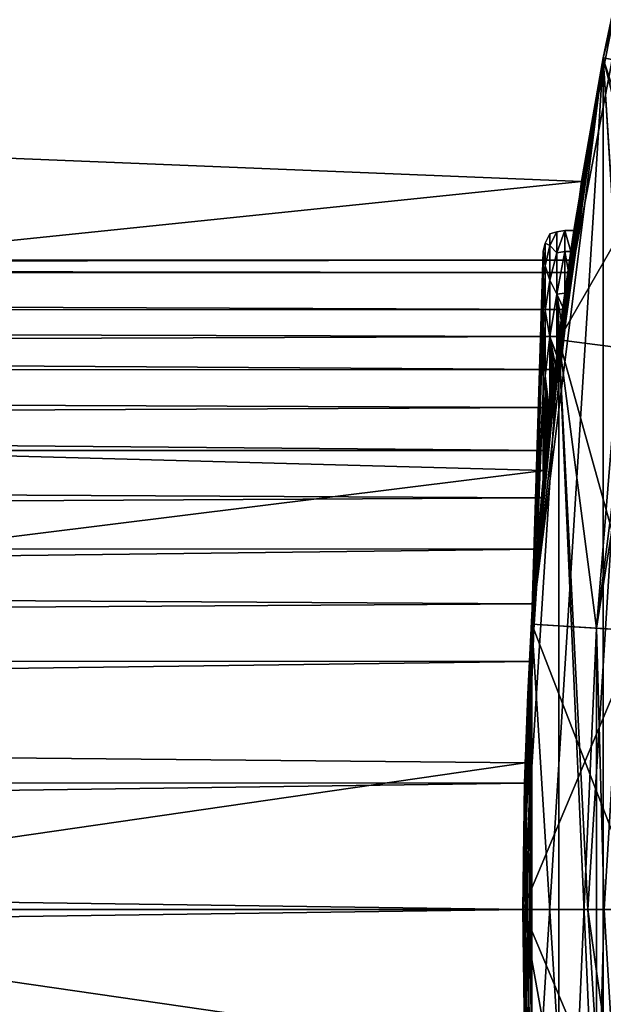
# Model space of a CAD drawing. Header units: metres. Extents: x -63.9 to 30, y -21 to 69.
# Tile 40 of 110: x -23.3 to -20.6, y -0.4 to 4.1. Entities that reach past the tile are written whole.
import ezdxf

# ---------------------------------------------------------------- set-up
doc = ezdxf.new("R2010")
doc.units = ezdxf.units.M
doc.layers.add('solid_SHOWER_ONO150MM_EU_AS_SW0001', color=7, linetype='CONTINUOUS')

msp = doc.modelspace()

# ---------------------------------------------------------------- linework, layer by layer
at = {"layer": 'solid_SHOWER_ONO150MM_EU_AS_SW0001'}
for points in [[(-20.628033, 3.935008, -226.350006), (-20.628008, 3.935134, -197.350006), (-19.972187, 6.489357, -226.350006)], [(-20.628033, 3.935008, -226.350006), (-19.972187, 6.489357, -226.350006), (-19.645742, 3.747633, -227.350006)], [(-20.150276, 5.913234, -69.494476), (-19.972269, 6.489104, -81.800003), (-20.62801, 3.935126, -81.800003)], [(-20.459547, 1.287212, -81.800003), (-20.62801, 3.935126, -81.800003), (-19.972269, 6.489104, -81.800003)], [(-19.97212, 6.489561, -197.350006), (-20.628008, 3.935134, -197.350006), (-19.972118, -6.48957, -197.350006)], [(-19.972187, 6.489357, -226.350006), (-20.628008, 3.935134, -197.350006), (-19.97212, 6.489561, -197.350006)], [(-20.47459, 4.668097, -70.237488), (-20.150276, 5.913234, -69.494476), (-20.62801, 3.935126, -81.800003)], [(-20.834385, 2.632207, -161.300003), (-20.13689, 3.841304, -161.300003), (-20.340189, 5.222701, -161.300003)], [(-20.834385, 2.632207, -161.300003), (-20.340189, 5.222701, -161.300003), (-20.834379, 2.632226, -195)], [(-20.834379, 2.632226, -195), (-20.340191, 5.222703, -195), (-20.536751, 2.594604, -195.300003)], [(-20.340189, 5.222701, -161.300003), (-20.340191, 5.222703, -195), (-20.834379, 2.632226, -195)], [(-20.659143, 1.299896, -82.599998), (-20.340216, 5.222604, -82.599998), (-20.834375, 2.632273, -82.599998)], [(-20.83437, 2.632316, -160.5), (-20.834375, 2.632273, -82.599998), (-20.340216, 5.222604, -82.599998)], [(-20.340204, 5.222644, -160.5), (-20.83437, 2.632316, -160.5), (-20.340216, 5.222604, -82.599998)], [(-20.659143, 1.299897, -160.5), (-20.83437, 2.632316, -160.5), (-20.340204, 5.222644, -160.5)], [(-20.659143, 1.299897, -160.5), (-20.340204, 5.222644, -160.5), (-20.333317, 3.878945, -160.5)], [(-20.659143, 1.299896, -82.599998), (-20.333317, 3.878945, -82.599998), (-20.340216, 5.222604, -82.599998)], [(-31, 3.781369, -51.365494), (-20.474602, 4.668046, -51.762486), (-31, 5.175084, -52.036686)], [(-31, 5.175076, -69.963318), (-20.47459, 4.668097, -70.237488), (-31, 3.781361, -70.634506)], [(-31, 3.781361, -70.634506), (-20.47459, 4.668097, -70.237488), (-20.728737, 3.364446, -70.787895)], [(-31, 3.781369, -51.365494), (-20.728743, 3.364402, -51.21209), (-20.474602, 4.668046, -51.762486)], [(-20.474602, 4.668046, -51.762486), (-20.728743, 3.364402, -51.21209), (-20.627989, 3.935237, 35.799999)], [(-20.728737, 3.364446, -70.787895), (-20.47459, 4.668097, -70.237488), (-20.62801, 3.935126, -81.800003)], [(-20.958561, 1.318601, -226.350006), (-20.628033, 3.935008, -226.350006), (-19.960535, 1.255794, -227.350006)], [(-20.816124, 2.772912, -222.49498), (-20.628033, 3.935008, -226.350006), (-20.958561, 1.318601, -226.350006)], [(-20.62801, 3.935126, -81.800003), (-20.958546, -1.318894, -81.800003), (-20.958559, 1.318689, -81.800003)], [(-20.728737, 3.364446, -70.787895), (-20.62801, 3.935126, -81.800003), (-20.958559, 1.318689, -81.800003)], [(-20.628008, 3.935134, -197.350006), (-20.958557, 1.318684, -197.350006), (-20.628008, -3.935138, -197.350006)], [(-20.905876, 1.986046, -202.02713), (-20.958557, 1.318684, -197.350006), (-20.628008, 3.935134, -197.350006)], [(-20.901743, 2.029079, -50.850849), (-20.958548, 1.318816, 35.799999), (-20.627989, 3.935237, 35.799999)], [(-19.760904, 1.243634, 37), (-20.627989, 3.935237, 35.799999), (-20.958548, 1.318816, 35.799999)], [(-20.62801, 3.935126, -81.800003), (-20.627983, -3.935256, -81.800003), (-20.958546, -1.318894, -81.800003)], [(-20.905689, 1.98801, -202.025513), (-20.905876, 1.986046, -202.02713), (-20.628008, 3.935134, -197.350006)], [(-20.905451, 1.990507, -202.02449), (-20.905689, 1.98801, -202.025513), (-20.628008, 3.935134, -197.350006)], [(-20.905157, 1.993586, -202.024002), (-20.905451, 1.990507, -202.02449), (-20.628008, 3.935134, -197.350006)], [(-20.904827, 1.997042, -202.024017), (-20.905157, 1.993586, -202.024002), (-20.628008, 3.935134, -197.350006)], [(-20.904484, 2.000632, -202.024429), (-20.904827, 1.997042, -202.024017), (-20.628008, 3.935134, -197.350006)], [(-20.904119, 2.00445, -202.025177), (-20.904484, 2.000632, -202.024429), (-20.628008, 3.935134, -197.350006)], [(-20.903717, 2.008632, -202.02626), (-20.904119, 2.00445, -202.025177), (-20.628008, 3.935134, -197.350006)], [(-20.903267, 2.013304, -202.02774), (-20.903717, 2.008632, -202.02626), (-20.628008, 3.935134, -197.350006)], [(-20.90276, 2.018566, -202.029648), (-20.903267, 2.013304, -202.02774), (-20.628008, 3.935134, -197.350006)], [(-20.902189, 2.024472, -202.032043), (-20.90276, 2.018566, -202.029648), (-20.628008, 3.935134, -197.350006)], [(-20.901554, 2.031025, -202.034943), (-20.902189, 2.024472, -202.032043), (-20.628008, 3.935134, -197.350006)], [(-20.728743, 3.364402, -51.21209), (-20.901743, 2.029079, -50.850849), (-20.627989, 3.935237, 35.799999)], [(-20.900867, 2.038081, -202.03833), (-20.901554, 2.031025, -202.034943), (-20.628008, 3.935134, -197.350006)], [(-20.900154, 2.04538, -202.042038), (-20.900867, 2.038081, -202.03833), (-20.628008, 3.935134, -197.350006)], [(-20.899437, 2.052684, -202.045944), (-20.900154, 2.04538, -202.042038), (-20.628008, 3.935134, -197.350006)], [(-20.898729, 2.059886, -202.049973), (-20.899437, 2.052684, -202.045944), (-20.628008, 3.935134, -197.350006)], [(-20.89801, 2.067164, -202.054199), (-20.898729, 2.059886, -202.049973), (-20.628008, 3.935134, -197.350006)], [(-20.897259, 2.074754, -202.058731), (-20.89801, 2.067164, -202.054199), (-20.628008, 3.935134, -197.350006)], [(-20.896622, 2.081146, -202.062668), (-20.897259, 2.074754, -202.058731), (-20.628008, 3.935134, -197.350006)], [(-20.89645, 2.082884, -202.063751), (-20.896622, 2.081146, -202.062668), (-20.628008, 3.935134, -197.350006)], [(-20.895561, 2.091771, -202.069397), (-20.89645, 2.082884, -202.063751), (-20.628008, 3.935134, -197.350006)], [(-20.894573, 2.101623, -202.075851), (-20.895561, 2.091771, -202.069397), (-20.628008, 3.935134, -197.350006)], [(-20.893461, 2.11264, -202.083267), (-20.894573, 2.101623, -202.075851), (-20.628008, 3.935134, -197.350006)], [(-20.892206, 2.125018, -202.091858), (-20.893461, 2.11264, -202.083267), (-20.628008, 3.935134, -197.350006)], [(-20.890785, 2.138942, -202.101822), (-20.892206, 2.125018, -202.091858), (-20.628008, 3.935134, -197.350006)], [(-20.889177, 2.154587, -202.113358), (-20.890785, 2.138942, -202.101822), (-20.628008, 3.935134, -197.350006)], [(-20.887363, 2.172104, -202.126709), (-20.889177, 2.154587, -202.113358), (-20.628008, 3.935134, -197.350006)], [(-20.885324, 2.191631, -202.142075), (-20.887363, 2.172104, -202.126709), (-20.628008, 3.935134, -197.350006)], [(-20.883047, 2.213215, -202.159653), (-20.885324, 2.191631, -202.142075), (-20.628008, 3.935134, -197.350006)], [(-20.880562, 2.236542, -202.179337), (-20.883047, 2.213215, -202.159653), (-20.628008, 3.935134, -197.350006)], [(-20.877916, 2.261103, -202.200806), (-20.880562, 2.236542, -202.179337), (-20.628008, 3.935134, -197.350006)], [(-20.875158, 2.286429, -202.223755), (-20.877916, 2.261103, -202.200806), (-20.628008, 3.935134, -197.350006)], [(-20.874592, 2.291591, -202.228516), (-20.875158, 2.286429, -202.223755), (-20.628008, 3.935134, -197.350006)], [(-20.872314, 2.31224, -202.247955), (-20.874592, 2.291591, -202.228516), (-20.628008, 3.935134, -197.350006)], [(-20.869331, 2.339019, -202.273972), (-20.872314, 2.31224, -202.247955), (-20.628008, 3.935134, -197.350006)], [(-20.86611, 2.367585, -202.30275), (-20.869331, 2.339019, -202.273972), (-20.628008, 3.935134, -197.350006)], [(-20.86256, 2.398658, -202.335297), (-20.86611, 2.367585, -202.30275), (-20.628008, 3.935134, -197.350006)], [(-20.858601, 2.432849, -202.37262), (-20.86256, 2.398658, -202.335297), (-20.628008, 3.935134, -197.350006)], [(-20.854153, 2.47069, -202.415909), (-20.858601, 2.432849, -202.37262), (-20.628008, 3.935134, -197.350006)], [(-20.849148, 2.512577, -202.466354), (-20.854153, 2.47069, -202.415909), (-20.628008, 3.935134, -197.350006)], [(-20.843534, 2.558731, -202.525284), (-20.849148, 2.512577, -202.466354), (-20.628008, 3.935134, -197.350006)], [(-20.842928, 2.563653, -202.531799), (-20.843534, 2.558731, -202.525284), (-20.628008, 3.935134, -197.350006)], [(-20.83728, 2.609165, -202.594086), (-20.842928, 2.563653, -202.531799), (-20.628008, 3.935134, -197.350006)], [(-20.830376, 2.663724, -202.67424), (-20.83728, 2.609165, -202.594086), (-20.628008, 3.935134, -197.350006)], [(-20.822826, 2.722116, -202.767685), (-20.830376, 2.663724, -202.67424), (-20.628008, 3.935134, -197.350006)], [(-20.814682, 2.783708, -202.87648), (-20.822826, 2.722116, -202.767685), (-20.628008, 3.935134, -197.350006)], [(-20.816124, 2.772912, -222.49498), (-20.792784, 2.942814, -221.932968), (-20.628033, 3.935008, -226.350006)], [(-20.806065, 2.847396, -203.002838), (-20.814682, 2.783708, -202.87648), (-20.628008, 3.935134, -197.350006)], [(-20.790991, 2.955454, -203.260147), (-20.806065, 2.847396, -203.002838), (-20.628008, 3.935134, -197.350006)], [(-20.792784, 2.942814, -221.932968), (-20.784609, 3, -221.350006), (-20.628033, 3.935008, -226.350006)], [(-20.778769, 3.040203, -203.525589), (-20.790991, 2.955454, -203.260147), (-20.628008, 3.935134, -197.350006)], [(-20.764261, 3.137754, -204.627487), (-20.628033, 3.935008, -226.350006), (-20.784609, 3, -221.350006)], [(-20.764261, 3.137754, -204.07251), (-20.778769, 3.040203, -203.525589), (-20.628008, 3.935134, -197.350006)], [(-20.764261, 3.137754, -204.627487), (-20.628008, 3.935134, -197.350006), (-20.628033, 3.935008, -226.350006)], [(-20.764261, 3.137754, -204.627487), (-20.764261, 3.137754, -204.07251), (-20.628008, 3.935134, -197.350006)], [(-20.628033, 3.935008, -226.350006), (-19.645742, 3.747633, -227.350006), (-19.960535, 1.255794, -227.350006)], [(-20.459547, 1.287212, -81.800003), (-20.627983, -3.935256, -81.800003), (-20.62801, 3.935126, -81.800003)], [(-20.628008, 3.935134, -197.350006), (-20.628008, -3.935138, -197.350006), (-19.972118, -6.48957, -197.350006)], [(-20.47324, 2.485901, -82.584839), (-20.333317, 3.878945, -82.599998), (-20.659143, 1.299896, -82.599998)], [(-20.473095, 2.485884, -160.515228), (-20.659143, 1.299897, -160.5), (-20.333317, 3.878945, -160.5)], [(-20.834385, 2.632207, -161.300003), (-20.459549, 1.28719, -161.300003), (-20.13689, 3.841304, -161.300003)], [(-31, 2.303129, -50.909508), (-20.728743, 3.364402, -51.21209), (-31, 3.781369, -51.365494)], [(-31, 3.781361, -70.634506), (-20.728737, 3.364446, -70.787895), (-31, 2.303122, -71.090492)], [(-31, 2.303122, -71.090492), (-20.728737, 3.364446, -70.787895), (-20.901739, 2.029121, -71.149147)], [(-31, 2.303129, -50.909508), (-20.901743, 2.029079, -50.850849), (-20.728743, 3.364402, -51.21209)], [(-20.901739, 2.029121, -71.149147), (-20.728737, 3.364446, -70.787895), (-20.958559, 1.318689, -81.800003)], [(-20.89662, 3.079203, -204.064346), (-20.874592, 3.068554, -203.770325), (-20.874592, 3.122828, -204.349991)], [(-20.89662, 3.079203, -204.635651), (-20.874592, 3.122828, -204.349991), (-20.874592, 3.068556, -204.929672)], [(-20.89662, 3.079203, -204.635651), (-20.89662, 3.079203, -204.064346), (-20.874592, 3.122828, -204.349991)], [(-20.874592, 3.122828, -204.349991), (-20.842907, 3.130775, -204.073441), (-20.842907, 3.130776, -204.626541)], [(-20.874592, 3.068556, -204.929672), (-20.842907, 3.130776, -204.626541), (-20.842907, 3.033819, -205.171082)], [(-20.874592, 3.068556, -204.929672), (-20.874592, 3.122828, -204.349991), (-20.842907, 3.130776, -204.626541)], [(-20.874592, 3.068554, -203.770325), (-20.842907, 3.033816, -203.5289), (-20.842907, 3.130775, -204.073441)], [(-20.874592, 3.122828, -204.349991), (-20.874592, 3.068554, -203.770325), (-20.842907, 3.130775, -204.073441)], [(-20.806065, 3.137705, -204.07196), (-20.842907, 3.130775, -204.073441), (-20.842907, 3.033816, -203.5289)], [(-20.806065, 3.03992, -203.524536), (-20.806065, 3.137705, -204.07196), (-20.842907, 3.033816, -203.5289)], [(-20.806065, 3.137705, -204.628036), (-20.842907, 3.130776, -204.626541), (-20.842907, 3.130775, -204.073441)], [(-20.806065, 3.137705, -204.07196), (-20.806065, 3.137705, -204.628036), (-20.842907, 3.130775, -204.073441)], [(-20.806065, 3.137705, -204.628036), (-20.842907, 3.033819, -205.171082), (-20.842907, 3.130776, -204.626541)], [(-20.806065, 3.137705, -204.628036), (-20.806065, 3.03992, -205.175461), (-20.842907, 3.033819, -205.171082)], [(-20.806065, 3.137705, -204.07196), (-20.778769, 3.040203, -203.525589), (-20.764261, 3.137754, -204.07251)], [(-20.806065, 3.137705, -204.07196), (-20.764261, 3.137754, -204.07251), (-20.764261, 3.137754, -204.627487)], [(-20.806065, 3.137705, -204.628036), (-20.764261, 3.137754, -204.627487), (-20.778769, 3.040204, -205.174423)], [(-20.806065, 3.137705, -204.07196), (-20.764261, 3.137754, -204.627487), (-20.806065, 3.137705, -204.628036)], [(-20.806065, 3.03992, -203.524536), (-20.778769, 3.040203, -203.525589), (-20.806065, 3.137705, -204.07196)], [(-20.806065, 3.137705, -204.628036), (-20.778769, 3.040204, -205.174423), (-20.806065, 3.03992, -205.175461)], [(-20.778769, 3.040204, -205.174423), (-20.764261, 3.137754, -204.627487), (-20.784609, 3, -221.350006)], [(-20.905876, 3.042101, -204.057266), (-20.89662, 2.974108, -203.502777), (-20.89662, 3.079203, -204.064346)], [(-20.905876, 3.042101, -204.057266), (-20.89662, 3.079203, -204.064346), (-20.89662, 3.079203, -204.635651)], [(-20.905876, 3.042101, -204.642746), (-20.89662, 3.079203, -204.635651), (-20.89662, 2.974108, -205.19722)], [(-20.905876, 3.042101, -204.642746), (-20.905876, 3.042101, -204.057266), (-20.89662, 3.079203, -204.635651)], [(-20.89662, 3.079203, -204.064346), (-20.89662, 2.974108, -203.502777), (-20.874592, 3.068554, -203.770325)], [(-20.89662, 2.974108, -205.19722), (-20.89662, 3.079203, -204.635651), (-20.874592, 3.068556, -204.929672)], [(-20.89662, 2.974108, -205.19722), (-20.874592, 3.068556, -204.929672), (-20.874592, 2.907624, -205.489197)], [(-20.89662, 2.974108, -203.502777), (-20.874592, 2.907621, -203.210785), (-20.874592, 3.068554, -203.770325)], [(-20.874592, 2.907624, -205.489197), (-20.874592, 3.068556, -204.929672), (-20.842907, 3.033819, -205.171082)], [(-20.874592, 3.068554, -203.770325), (-20.874592, 2.907621, -203.210785), (-20.842907, 3.033816, -203.5289)], [(-20.905876, 3.042101, -204.057266), (-21, 0, -204.350006), (-20.905876, 2.930454, -203.482529)], [(-20.905876, 3.042101, -204.642746), (-21, 0, -204.350006), (-20.905876, 3.042101, -204.057266)], [(-20.905876, 2.930454, -205.217484), (-21, 0, -204.350006), (-20.905876, 3.042101, -204.642746)], [(-20.905876, 3.042101, -204.057266), (-20.905876, 2.930454, -203.482529), (-20.89662, 2.974108, -203.502777)], [(-20.905876, 2.930454, -205.217484), (-20.905876, 3.042101, -204.642746), (-20.89662, 2.974108, -205.19722)], [(-20.874592, 2.907624, -205.489197), (-20.842907, 3.033819, -205.171082), (-20.842907, 2.842907, -205.690186)], [(-20.874592, 2.907621, -203.210785), (-20.842907, 2.842901, -203.009796), (-20.842907, 3.033816, -203.5289)], [(-20.806065, 3.03992, -203.524536), (-20.842907, 2.842901, -203.009796), (-20.806065, 2.847396, -203.002838)], [(-20.806065, 3.03992, -205.175461), (-20.806065, 2.847396, -205.697159), (-20.842907, 2.842907, -205.690186)], [(-20.806065, 3.03992, -203.524536), (-20.842907, 3.033816, -203.5289), (-20.842907, 2.842901, -203.009796)], [(-20.806065, 3.03992, -205.175461), (-20.842907, 2.842907, -205.690186), (-20.842907, 3.033819, -205.171082)], [(-20.806065, 3.03992, -205.175461), (-20.778769, 3.040204, -205.174423), (-20.790991, 2.955454, -205.439865)], [(-20.806065, 3.03992, -203.524536), (-20.790991, 2.955454, -203.260147), (-20.778769, 3.040203, -203.525589)], [(-20.806065, 3.03992, -203.524536), (-20.806065, 2.847396, -203.002838), (-20.790991, 2.955454, -203.260147)], [(-20.806065, 3.03992, -205.175461), (-20.790991, 2.955454, -205.439865), (-20.806065, 2.847396, -205.697159)], [(-20.790991, 2.955454, -205.439865), (-20.778769, 3.040204, -205.174423), (-20.784609, 3, -221.350006)], [(-63.150002, 3, -221.350006), (-20.784609, 3, -221.350006), (-20.792784, 2.942814, -221.932968)], [(-63.150002, 2.942356, -220.764725), (-20.792784, 2.942814, -220.767029), (-20.784609, 3, -221.350006)], [(-63.150002, 2.942356, -220.764725), (-20.784609, 3, -221.350006), (-63.150002, 3, -221.350006)], [(-63.150002, 2.942356, -221.935272), (-63.150002, 3, -221.350006), (-20.792784, 2.942814, -221.932968)], [(-20.905876, 2.930454, -203.482529), (-20.89662, 2.767504, -202.970139), (-20.89662, 2.974108, -203.502777)], [(-20.905876, 2.930454, -205.217484), (-20.89662, 2.974108, -205.19722), (-20.89662, 2.767504, -205.729858)], [(-20.89662, 2.974108, -203.502777), (-20.89662, 2.767504, -202.970139), (-20.874592, 2.907621, -203.210785)], [(-20.89662, 2.767504, -205.729858), (-20.89662, 2.974108, -205.19722), (-20.874592, 2.907624, -205.489197)], [(-20.790991, 2.955454, -205.439865), (-20.784609, 3, -221.350006), (-20.792784, 2.942814, -220.767029)], [(-63.150002, 2.942356, -221.935272), (-20.792784, 2.942814, -221.932968), (-20.816124, 2.772912, -222.49498)], [(-63.150002, 2.942356, -220.764725), (-20.816124, 2.772911, -220.205032), (-20.792784, 2.942814, -220.767029)], [(-63.150002, 2.942356, -221.935272), (-20.816124, 2.772912, -222.49498), (-63.150002, 2.771639, -222.498047)], [(-63.150002, 2.771639, -220.20195), (-20.816124, 2.772911, -220.205032), (-63.150002, 2.942356, -220.764725)], [(-20.905876, 2.930454, -203.482529), (-21, 0, -204.350006), (-20.905876, 2.711257, -202.939621)], [(-20.905876, 2.711257, -205.760376), (-21, 0, -204.350006), (-20.905876, 2.930454, -205.217484)], [(-20.905876, 2.930454, -203.482529), (-20.905876, 2.711257, -202.939621), (-20.89662, 2.767504, -202.970139)], [(-20.905876, 2.711257, -205.760376), (-20.905876, 2.930454, -205.217484), (-20.89662, 2.767504, -205.729858)], [(-20.806065, 2.847396, -205.697159), (-20.792784, 2.942814, -220.767029), (-20.816124, 2.772911, -220.205032)], [(-20.806065, 2.847396, -205.697159), (-20.790991, 2.955454, -205.439865), (-20.792784, 2.942814, -220.767029)], [(-20.89662, 2.767504, -205.729858), (-20.874592, 2.907624, -205.489197), (-20.874592, 2.645627, -206.009125)], [(-20.89662, 2.767504, -202.970139), (-20.874592, 2.645623, -202.690857), (-20.874592, 2.907621, -203.210785)], [(-20.874592, 2.645627, -206.009125), (-20.874592, 2.907624, -205.489197), (-20.842907, 2.842907, -205.690186)], [(-20.874592, 2.907621, -203.210785), (-20.874592, 2.645623, -202.690857), (-20.842907, 2.842901, -203.009796)], [(-20.874592, 2.645627, -206.009125), (-20.842907, 2.842907, -205.690186), (-20.84293, 2.56364, -206.168213)], [(-20.874592, 2.645623, -202.690857), (-20.842928, 2.563653, -202.531799), (-20.842907, 2.842901, -203.009796)], [(-20.842907, 2.842907, -205.690186), (-20.837326, 2.608806, -206.10643), (-20.84293, 2.56364, -206.168213)], [(-20.806065, 2.847396, -203.002838), (-20.842928, 2.563653, -202.531799), (-20.814682, 2.783708, -202.87648)], [(-20.842907, 2.842901, -203.009796), (-20.842928, 2.563653, -202.531799), (-20.806065, 2.847396, -203.002838)], [(-20.842907, 2.842907, -205.690186), (-20.806065, 2.847396, -205.697159), (-20.814697, 2.783587, -205.823746)], [(-20.842907, 2.842907, -205.690186), (-20.814697, 2.783587, -205.823746), (-20.822855, 2.721893, -205.932693)], [(-20.842907, 2.842907, -205.690186), (-20.822855, 2.721893, -205.932693), (-20.830416, 2.663422, -206.026215)], [(-20.842907, 2.842907, -205.690186), (-20.830416, 2.663422, -206.026215), (-20.837326, 2.608806, -206.10643)], [(-20.814697, 2.783587, -205.823746), (-20.806065, 2.847396, -205.697159), (-20.816124, 2.772911, -220.205032)], [(-20.814682, 2.783708, -202.87648), (-20.842928, 2.563653, -202.531799), (-20.822826, 2.722116, -202.767685)], [(-20.822855, 2.721893, -205.932693), (-20.814697, 2.783587, -205.823746), (-20.816124, 2.772911, -220.205032)], [(-63.150002, 2.771639, -222.498047), (-20.816124, 2.772912, -222.49498), (-20.832479, 2.647207, -222.76149)], [(-63.150002, 2.771639, -220.20195), (-20.832479, 2.647206, -219.938507), (-20.816124, 2.772911, -220.205032)], [(-63.150002, 2.771639, -222.498047), (-20.832479, 2.647207, -222.76149), (-20.851173, 2.49572, -223.01474)], [(-63.150002, 2.771639, -222.498047), (-20.851173, 2.49572, -223.01474), (-63.150002, 2.49441, -223.016708)], [(-63.150002, 2.49441, -219.683289), (-20.832479, 2.647206, -219.938507), (-63.150002, 2.771639, -220.20195)], [(-20.832479, 2.647207, -222.76149), (-20.816124, 2.772912, -222.49498), (-20.958561, 1.318601, -226.350006)], [(-20.905876, 2.711257, -202.939621), (-20.89662, 2.466443, -202.484589), (-20.89662, 2.767504, -202.970139)], [(-20.905876, 2.711257, -205.760376), (-20.89662, 2.767504, -205.729858), (-20.89662, 2.466444, -206.215408)], [(-20.89662, 2.767504, -202.970139), (-20.89662, 2.466443, -202.484589), (-20.874592, 2.645623, -202.690857)], [(-20.89662, 2.466444, -206.215408), (-20.89662, 2.767504, -205.729858), (-20.874592, 2.645627, -206.009125)], [(-20.822855, 2.721893, -205.932693), (-20.816124, 2.772911, -220.205032), (-20.832479, 2.647206, -219.938507)], [(-20.905876, 2.711257, -202.939621), (-21, 0, -204.350006), (-20.905876, 2.392556, -202.448486)], [(-20.905876, 2.392556, -206.251511), (-21, 0, -204.350006), (-20.905876, 2.711257, -205.760376)], [(-20.905876, 2.711257, -202.939621), (-20.905876, 2.392556, -202.448486), (-20.89662, 2.466443, -202.484589)], [(-20.905876, 2.392556, -206.251511), (-20.905876, 2.711257, -205.760376), (-20.89662, 2.466444, -206.215408)], [(-20.822826, 2.722116, -202.767685), (-20.842928, 2.563653, -202.531799), (-20.830376, 2.663724, -202.67424)], [(-20.830416, 2.663422, -206.026215), (-20.822855, 2.721893, -205.932693), (-20.832479, 2.647206, -219.938507)], [(-63.150002, 2.49441, -219.683289), (-20.851173, 2.495719, -219.685257), (-20.832479, 2.647206, -219.938507)], [(-20.851173, 2.49572, -223.01474), (-20.832479, 2.647207, -222.76149), (-20.958561, 1.318601, -226.350006)], [(-20.89662, 2.466444, -206.215408), (-20.874592, 2.645627, -206.009125), (-20.874592, 2.291594, -206.471481)], [(-20.89662, 2.466443, -202.484589), (-20.874592, 2.291591, -202.228516), (-20.874592, 2.645623, -202.690857)], [(-20.874592, 2.645627, -206.009125), (-20.84293, 2.56364, -206.168213), (-20.843582, 2.558333, -206.175232)], [(-20.874592, 2.645627, -206.009125), (-20.843582, 2.558333, -206.175232), (-20.849197, 2.512156, -206.234177)], [(-20.874592, 2.645627, -206.009125), (-20.849197, 2.512156, -206.234177), (-20.854204, 2.47026, -206.284607)], [(-20.874592, 2.645627, -206.009125), (-20.854204, 2.47026, -206.284607), (-20.858652, 2.432417, -206.32785)], [(-20.874592, 2.645627, -206.009125), (-20.858652, 2.432417, -206.32785), (-20.86261, 2.398225, -206.365173)], [(-20.874592, 2.645627, -206.009125), (-20.86261, 2.398225, -206.365173), (-20.866159, 2.367148, -206.397705)], [(-20.874592, 2.645627, -206.009125), (-20.866159, 2.367148, -206.397705), (-20.869383, 2.338566, -206.426483)], [(-20.874592, 2.645627, -206.009125), (-20.869383, 2.338566, -206.426483), (-20.87237, 2.311755, -206.452499)], [(-20.874592, 2.645627, -206.009125), (-20.87237, 2.311755, -206.452499), (-20.874592, 2.291594, -206.471481)], [(-20.874592, 2.645623, -202.690857), (-20.874592, 2.291591, -202.228516), (-20.842928, 2.563653, -202.531799)], [(-20.837326, 2.608806, -206.10643), (-20.832479, 2.647206, -219.938507), (-20.851173, 2.495719, -219.685257)], [(-20.830376, 2.663724, -202.67424), (-20.842928, 2.563653, -202.531799), (-20.83728, 2.609165, -202.594086)], [(-20.837326, 2.608806, -206.10643), (-20.830416, 2.663422, -206.026215), (-20.832479, 2.647206, -219.938507)], [(-20.83437, 2.632316, -160.5), (-20.834375, -2.632273, -160.5), (-21, 0, -160.5)], [(-20.83437, 2.632316, -160.5), (-21, 0, -160.5), (-20.834375, 2.632273, -82.599998)], [(-20.834375, 2.632273, -82.599998), (-21, 0, -160.5), (-21, 0, -82.599998)], [(-20.834375, 2.632273, -82.599998), (-21, 0, -82.599998), (-20.83437, -2.632316, -82.599998)], [(-21, 0, -195), (-20.834379, 2.632226, -195), (-20.700001, 0, -195.300003)], [(-20.834385, 2.632207, -161.300003), (-20.834379, 2.632226, -195), (-21, 0, -195)], [(-21, 0, -161.300003), (-20.459549, 1.28719, -161.300003), (-20.834385, 2.632207, -161.300003)], [(-21, 0, -161.300003), (-20.834385, 2.632207, -161.300003), (-21, 0, -195)], [(-20.84293, 2.56364, -206.168213), (-20.837326, 2.608806, -206.10643), (-20.851173, 2.495719, -219.685257)], [(-20.834379, 2.632226, -195), (-20.536751, 2.594604, -195.300003), (-20.700001, 0, -195.300003)], [(-20.659143, 1.299897, -160.5), (-20.834375, -2.632273, -160.5), (-20.83437, 2.632316, -160.5)], [(-20.659159, -1.299655, -82.599998), (-20.834375, 2.632273, -82.599998), (-20.83437, -2.632316, -82.599998)], [(-20.659159, -1.299655, -82.599998), (-20.659143, 1.299896, -82.599998), (-20.834375, 2.632273, -82.599998)], [(-20.5, 0, -195.300003), (-20.700001, 0, -195.300003), (-20.536751, 2.594604, -195.300003)], [(-20.842928, 2.563653, -202.531799), (-20.874592, 2.291591, -202.228516), (-20.843534, 2.558731, -202.525284)], [(-20.843534, 2.558731, -202.525284), (-20.874592, 2.291591, -202.228516), (-20.849148, 2.512577, -202.466354)], [(-20.843582, 2.558333, -206.175232), (-20.84293, 2.56364, -206.168213), (-20.851173, 2.495719, -219.685257)], [(-20.849197, 2.512156, -206.234177), (-20.843582, 2.558333, -206.175232), (-20.851173, 2.495719, -219.685257)], [(-20.849148, 2.512577, -202.466354), (-20.874592, 2.291591, -202.228516), (-20.854153, 2.47069, -202.415909)], [(-20.854204, 2.47026, -206.284607), (-20.849197, 2.512156, -206.234177), (-20.851173, 2.495719, -219.685257)], [(-63.150002, 2.49441, -223.016708), (-20.851173, 2.49572, -223.01474), (-20.871471, 2.31986, -223.252167)], [(-63.150002, 2.49441, -219.683289), (-20.871471, 2.319859, -219.44783), (-20.851173, 2.495719, -219.685257)], [(-63.150002, 2.49441, -223.016708), (-20.871471, 2.31986, -223.252167), (-20.892576, 2.121347, -223.471298)], [(-63.150002, 2.49441, -223.016708), (-20.892576, 2.121347, -223.471298), (-63.150002, 2.121322, -223.471313)], [(-63.150002, 2.121322, -219.228683), (-20.871471, 2.319859, -219.44783), (-63.150002, 2.49441, -219.683289)], [(-20.871471, 2.31986, -223.252167), (-20.851173, 2.49572, -223.01474), (-20.958561, 1.318601, -226.350006)], [(-20.905876, 2.392556, -206.251511), (-20.89662, 2.466444, -206.215408), (-20.896622, 2.081148, -206.637329)], [(-20.905876, 2.392556, -202.448486), (-20.896622, 2.081146, -202.062668), (-20.89662, 2.466443, -202.484589)], [(-20.89662, 2.466444, -206.215408), (-20.896441, 2.082975, -206.636185), (-20.896622, 2.081148, -206.637329)], [(-20.89662, 2.466443, -202.484589), (-20.896622, 2.081146, -202.062668), (-20.874592, 2.291591, -202.228516)], [(-20.89662, 2.466444, -206.215408), (-20.874592, 2.291594, -206.471481), (-20.875217, 2.285886, -206.476746)], [(-20.89662, 2.466444, -206.215408), (-20.875217, 2.285886, -206.476746), (-20.877983, 2.260495, -206.499725)], [(-20.89662, 2.466444, -206.215408), (-20.877983, 2.260495, -206.499725), (-20.880632, 2.235885, -206.521225)], [(-20.89662, 2.466444, -206.215408), (-20.880632, 2.235885, -206.521225), (-20.883118, 2.212546, -206.540894)], [(-20.89662, 2.466444, -206.215408), (-20.883118, 2.212546, -206.540894), (-20.885389, 2.191004, -206.558426)], [(-20.89662, 2.466444, -206.215408), (-20.885389, 2.191004, -206.558426), (-20.887421, 2.171556, -206.573715)], [(-20.89662, 2.466444, -206.215408), (-20.887421, 2.171556, -206.573715), (-20.889225, 2.154136, -206.586975)], [(-20.89662, 2.466444, -206.215408), (-20.889225, 2.154136, -206.586975), (-20.890821, 2.138598, -206.598434)], [(-20.89662, 2.466444, -206.215408), (-20.890821, 2.138598, -206.598434), (-20.892231, 2.124783, -206.608307)], [(-20.89662, 2.466444, -206.215408), (-20.892231, 2.124783, -206.608307), (-20.893475, 2.112511, -206.616821)], [(-20.89662, 2.466444, -206.215408), (-20.893475, 2.112511, -206.616821), (-20.894577, 2.101589, -206.624176)], [(-20.89662, 2.466444, -206.215408), (-20.894577, 2.101589, -206.624176), (-20.895557, 2.091812, -206.630569)], [(-20.89662, 2.466444, -206.215408), (-20.895557, 2.091812, -206.630569), (-20.896441, 2.082975, -206.636185)], [(-20.854153, 2.47069, -202.415909), (-20.874592, 2.291591, -202.228516), (-20.858601, 2.432849, -202.37262)], [(-20.854204, 2.47026, -206.284607), (-20.851173, 2.495719, -219.685257), (-20.871471, 2.319859, -219.44783)], [(-20.858652, 2.432417, -206.32785), (-20.854204, 2.47026, -206.284607), (-20.871471, 2.319859, -219.44783)], [(-20.623608, 0, -82.584839), (-20.47324, 2.485901, -82.584839), (-20.659143, 1.299896, -82.599998)], [(-20.473095, 2.485884, -160.515228), (-20.623463, 0, -160.515228), (-20.659143, 1.299897, -160.5)], [(-20.858601, 2.432849, -202.37262), (-20.874592, 2.291591, -202.228516), (-20.86256, 2.398658, -202.335297)], [(-20.86261, 2.398225, -206.365173), (-20.858652, 2.432417, -206.32785), (-20.871471, 2.319859, -219.44783)], [(-20.905876, 2.392556, -202.448486), (-21, 0, -204.350006), (-20.976442, 0.994419, -203.187912)], [(-20.905876, 2.392556, -206.251511), (-20.97644, 0.99446, -205.512131), (-21, 0, -204.350006)], [(-20.905876, 2.392556, -202.448486), (-20.976442, 0.994419, -203.187912), (-20.905876, 1.986046, -202.02713)], [(-20.905876, 2.392556, -206.251511), (-20.905876, 1.986046, -206.672867), (-20.97644, 0.99446, -205.512131)], [(-20.905876, 2.392556, -202.448486), (-20.905876, 1.986046, -202.02713), (-20.896622, 2.081146, -202.062668)], [(-20.905876, 2.392556, -206.251511), (-20.896622, 2.081148, -206.637329), (-20.897247, 2.074862, -206.641205)], [(-20.905876, 2.392556, -206.251511), (-20.897247, 2.074862, -206.641205), (-20.898003, 2.067245, -206.645752)], [(-20.905876, 2.392556, -206.251511), (-20.898003, 2.067245, -206.645752), (-20.898727, 2.059892, -206.650024)], [(-20.905876, 2.392556, -206.251511), (-20.898727, 2.059892, -206.650024), (-20.89945, 2.052555, -206.654114)], [(-20.905876, 2.392556, -206.251511), (-20.89945, 2.052555, -206.654114), (-20.900185, 2.045065, -206.658127)], [(-20.905876, 2.392556, -206.251511), (-20.900185, 2.045065, -206.658127), (-20.900913, 2.037601, -206.661911)], [(-20.905876, 2.392556, -206.251511), (-20.900913, 2.037601, -206.661911), (-20.901604, 2.030503, -206.665298)], [(-20.905876, 2.392556, -206.251511), (-20.901604, 2.030503, -206.665298), (-20.902225, 2.024092, -206.668121)], [(-20.905876, 2.392556, -206.251511), (-20.902225, 2.024092, -206.668121), (-20.902777, 2.018389, -206.670425)], [(-20.905876, 2.392556, -206.251511), (-20.902777, 2.018389, -206.670425), (-20.903278, 2.013196, -206.672302)], [(-20.905876, 2.392556, -206.251511), (-20.903278, 2.013196, -206.672302), (-20.903736, 2.008439, -206.673798)], [(-20.905876, 2.392556, -206.251511), (-20.903736, 2.008439, -206.673798), (-20.90415, 2.004129, -206.674896)], [(-20.905876, 2.392556, -206.251511), (-20.90415, 2.004129, -206.674896), (-20.904522, 2.000241, -206.675644)], [(-20.905876, 2.392556, -206.251511), (-20.904522, 2.000241, -206.675644), (-20.904858, 1.996736, -206.67601)], [(-20.905876, 2.392556, -206.251511), (-20.904858, 1.996736, -206.67601), (-20.905161, 1.993547, -206.675995)], [(-20.905876, 2.392556, -206.251511), (-20.905161, 1.993547, -206.675995), (-20.905441, 1.990617, -206.675537)], [(-20.905876, 2.392556, -206.251511), (-20.905441, 1.990617, -206.675537), (-20.905682, 1.988077, -206.67453)], [(-20.905876, 2.392556, -206.251511), (-20.905682, 1.988077, -206.67453), (-20.905876, 1.986046, -206.672867)], [(-20.86256, 2.398658, -202.335297), (-20.874592, 2.291591, -202.228516), (-20.86611, 2.367585, -202.30275)], [(-20.86611, 2.367585, -202.30275), (-20.874592, 2.291591, -202.228516), (-20.869331, 2.339019, -202.273972)], [(-20.866159, 2.367148, -206.397705), (-20.86261, 2.398225, -206.365173), (-20.871471, 2.319859, -219.44783)], [(-20.869383, 2.338566, -206.426483), (-20.866159, 2.367148, -206.397705), (-20.871471, 2.319859, -219.44783)], [(-20.869331, 2.339019, -202.273972), (-20.874592, 2.291591, -202.228516), (-20.872314, 2.31224, -202.247955)], [(-20.87237, 2.311755, -206.452499), (-20.869383, 2.338566, -206.426483), (-20.871471, 2.319859, -219.44783)], [(-63.150002, 2.121322, -219.228683), (-20.892576, 2.121346, -219.228699), (-20.871471, 2.319859, -219.44783)], [(-31, 0.773453, -50.67894), (-20.901743, 2.029079, -50.850849), (-31, 2.303129, -50.909508)], [(-31, 2.303122, -71.090492), (-20.901739, 2.029121, -71.149147), (-31, 0.773447, -71.32106)], [(-20.892576, 2.121347, -223.471298), (-20.871471, 2.31986, -223.252167), (-20.958561, 1.318601, -226.350006)], [(-20.874592, 2.291591, -202.228516), (-20.896622, 2.081146, -202.062668), (-20.875158, 2.286429, -202.223755)], [(-20.875158, 2.286429, -202.223755), (-20.896622, 2.081146, -202.062668), (-20.877916, 2.261103, -202.200806)], [(-20.87237, 2.311755, -206.452499), (-20.871471, 2.319859, -219.44783), (-20.892576, 2.121346, -219.228699)], [(-20.874592, 2.291594, -206.471481), (-20.87237, 2.311755, -206.452499), (-20.892576, 2.121346, -219.228699)], [(-20.875217, 2.285886, -206.476746), (-20.874592, 2.291594, -206.471481), (-20.892576, 2.121346, -219.228699)], [(-20.877983, 2.260495, -206.499725), (-20.875217, 2.285886, -206.476746), (-20.892576, 2.121346, -219.228699)], [(-20.877916, 2.261103, -202.200806), (-20.896622, 2.081146, -202.062668), (-20.880562, 2.236542, -202.179337)], [(-20.880562, 2.236542, -202.179337), (-20.896622, 2.081146, -202.062668), (-20.883047, 2.213215, -202.159653)], [(-20.880632, 2.235885, -206.521225), (-20.877983, 2.260495, -206.499725), (-20.892576, 2.121346, -219.228699)], [(-20.883118, 2.212546, -206.540894), (-20.880632, 2.235885, -206.521225), (-20.892576, 2.121346, -219.228699)], [(-20.883047, 2.213215, -202.159653), (-20.896622, 2.081146, -202.062668), (-20.885324, 2.191631, -202.142075)], [(-20.885324, 2.191631, -202.142075), (-20.896622, 2.081146, -202.062668), (-20.887363, 2.172104, -202.126709)], [(-20.885389, 2.191004, -206.558426), (-20.883118, 2.212546, -206.540894), (-20.892576, 2.121346, -219.228699)], [(-20.887421, 2.171556, -206.573715), (-20.885389, 2.191004, -206.558426), (-20.892576, 2.121346, -219.228699)], [(-20.887363, 2.172104, -202.126709), (-20.896622, 2.081146, -202.062668), (-20.889177, 2.154587, -202.113358)], [(-20.889177, 2.154587, -202.113358), (-20.896622, 2.081146, -202.062668), (-20.890785, 2.138942, -202.101822)], [(-20.890785, 2.138942, -202.101822), (-20.896622, 2.081146, -202.062668), (-20.892206, 2.125018, -202.091858)], [(-20.889225, 2.154136, -206.586975), (-20.887421, 2.171556, -206.573715), (-20.892576, 2.121346, -219.228699)], [(-20.890821, 2.138598, -206.598434), (-20.889225, 2.154136, -206.586975), (-20.892576, 2.121346, -219.228699)], [(-63.150002, 2.121322, -223.471313), (-20.892576, 2.121347, -223.471298), (-20.91367, 1.902236, -223.6698)], [(-63.150002, 2.121322, -219.228683), (-20.91367, 1.902234, -219.030197), (-20.892576, 2.121346, -219.228699)], [(-63.150002, 2.121322, -223.471313), (-20.91367, 1.902236, -223.6698), (-63.150002, 1.666712, -223.844406)], [(-63.150002, 1.666712, -218.855591), (-20.91367, 1.902234, -219.030197), (-63.150002, 2.121322, -219.228683)], [(-20.91367, 1.902236, -223.6698), (-20.892576, 2.121347, -223.471298), (-20.958561, 1.318601, -226.350006)], [(-20.893475, 2.112511, -206.616821), (-20.892576, 2.121346, -219.228699), (-20.91367, 1.902234, -219.030197)], [(-20.894577, 2.101589, -206.624176), (-20.893475, 2.112511, -206.616821), (-20.91367, 1.902234, -219.030197)], [(-20.895557, 2.091812, -206.630569), (-20.894577, 2.101589, -206.624176), (-20.91367, 1.902234, -219.030197)], [(-20.892206, 2.125018, -202.091858), (-20.896622, 2.081146, -202.062668), (-20.893461, 2.11264, -202.083267)], [(-20.893461, 2.11264, -202.083267), (-20.896622, 2.081146, -202.062668), (-20.894573, 2.101623, -202.075851)], [(-20.894573, 2.101623, -202.075851), (-20.896622, 2.081146, -202.062668), (-20.895561, 2.091771, -202.069397)], [(-20.893475, 2.112511, -206.616821), (-20.892231, 2.124783, -206.608307), (-20.892576, 2.121346, -219.228699)], [(-20.892231, 2.124783, -206.608307), (-20.890821, 2.138598, -206.598434), (-20.892576, 2.121346, -219.228699)], [(-20.896441, 2.082975, -206.636185), (-20.895557, 2.091812, -206.630569), (-20.91367, 1.902234, -219.030197)], [(-20.896622, 2.081148, -206.637329), (-20.896441, 2.082975, -206.636185), (-20.91367, 1.902234, -219.030197)], [(-20.897247, 2.074862, -206.641205), (-20.896622, 2.081148, -206.637329), (-20.91367, 1.902234, -219.030197)], [(-20.898003, 2.067245, -206.645752), (-20.897247, 2.074862, -206.641205), (-20.91367, 1.902234, -219.030197)], [(-20.898727, 2.059892, -206.650024), (-20.898003, 2.067245, -206.645752), (-20.91367, 1.902234, -219.030197)], [(-20.89945, 2.052555, -206.654114), (-20.898727, 2.059892, -206.650024), (-20.91367, 1.902234, -219.030197)], [(-20.900185, 2.045065, -206.658127), (-20.89945, 2.052555, -206.654114), (-20.91367, 1.902234, -219.030197)], [(-20.896622, 2.081146, -202.062668), (-20.905876, 1.986046, -202.02713), (-20.897259, 2.074754, -202.058731)], [(-20.897259, 2.074754, -202.058731), (-20.905876, 1.986046, -202.02713), (-20.89801, 2.067164, -202.054199)], [(-20.89801, 2.067164, -202.054199), (-20.905876, 1.986046, -202.02713), (-20.898729, 2.059886, -202.049973)], [(-20.898729, 2.059886, -202.049973), (-20.905876, 1.986046, -202.02713), (-20.899437, 2.052684, -202.045944)], [(-20.899437, 2.052684, -202.045944), (-20.905876, 1.986046, -202.02713), (-20.900154, 2.04538, -202.042038)], [(-20.895561, 2.091771, -202.069397), (-20.896622, 2.081146, -202.062668), (-20.89645, 2.082884, -202.063751)], [(-31, 0.773447, -71.32106), (-20.901739, 2.029121, -71.149147), (-20.989054, 0.67794, -71.327774)], [(-31, 0.773453, -50.67894), (-20.989056, 0.677904, -50.672226), (-20.901743, 2.029079, -50.850849)], [(-20.901743, 2.029079, -50.850849), (-20.989056, 0.677904, -50.672226), (-20.958548, 1.318816, 35.799999)], [(-20.989054, 0.67794, -71.327774), (-20.901739, 2.029121, -71.149147), (-20.958559, 1.318689, -81.800003)], [(-20.900913, 2.037601, -206.661911), (-20.900185, 2.045065, -206.658127), (-20.91367, 1.902234, -219.030197)], [(-20.901604, 2.030503, -206.665298), (-20.900913, 2.037601, -206.661911), (-20.91367, 1.902234, -219.030197)], [(-20.902225, 2.024092, -206.668121), (-20.901604, 2.030503, -206.665298), (-20.91367, 1.902234, -219.030197)], [(-20.902777, 2.018389, -206.670425), (-20.902225, 2.024092, -206.668121), (-20.91367, 1.902234, -219.030197)], [(-20.903278, 2.013196, -206.672302), (-20.902777, 2.018389, -206.670425), (-20.91367, 1.902234, -219.030197)], [(-20.903736, 2.008439, -206.673798), (-20.903278, 2.013196, -206.672302), (-20.91367, 1.902234, -219.030197)], [(-20.90415, 2.004129, -206.674896), (-20.903736, 2.008439, -206.673798), (-20.91367, 1.902234, -219.030197)], [(-20.904522, 2.000241, -206.675644), (-20.90415, 2.004129, -206.674896), (-20.91367, 1.902234, -219.030197)], [(-20.900154, 2.04538, -202.042038), (-20.905876, 1.986046, -202.02713), (-20.900867, 2.038081, -202.03833)], [(-20.900867, 2.038081, -202.03833), (-20.905876, 1.986046, -202.02713), (-20.901554, 2.031025, -202.034943)], [(-20.901554, 2.031025, -202.034943), (-20.905876, 1.986046, -202.02713), (-20.902189, 2.024472, -202.032043)], [(-20.902189, 2.024472, -202.032043), (-20.905876, 1.986046, -202.02713), (-20.90276, 2.018566, -202.029648)], [(-20.90276, 2.018566, -202.029648), (-20.905876, 1.986046, -202.02713), (-20.903267, 2.013304, -202.02774)], [(-20.903267, 2.013304, -202.02774), (-20.905876, 1.986046, -202.02713), (-20.903717, 2.008632, -202.02626)], [(-20.903717, 2.008632, -202.02626), (-20.905876, 1.986046, -202.02713), (-20.904119, 2.00445, -202.025177)], [(-20.904119, 2.00445, -202.025177), (-20.905876, 1.986046, -202.02713), (-20.904484, 2.000632, -202.024429)], [(-20.905876, 1.986046, -202.02713), (-20.976442, 0.994419, -203.187912), (-20.958557, 1.318684, -197.350006)], [(-20.97644, 0.99446, -205.512131), (-20.905876, 1.986046, -206.672867), (-20.96876, 1.145086, -218.577133)], [(-20.905876, 1.986046, -206.672867), (-20.952499, 1.41161, -218.702866), (-20.96876, 1.145086, -218.577133)], [(-20.905876, 1.986046, -206.672867), (-20.933905, 1.664838, -218.85434), (-20.952499, 1.41161, -218.702866)], [(-20.905876, 1.986046, -206.672867), (-20.91367, 1.902234, -219.030197), (-20.933905, 1.664838, -218.85434)], [(-20.904858, 1.996736, -206.67601), (-20.904522, 2.000241, -206.675644), (-20.91367, 1.902234, -219.030197)], [(-20.905161, 1.993547, -206.675995), (-20.904858, 1.996736, -206.67601), (-20.91367, 1.902234, -219.030197)], [(-20.905441, 1.990617, -206.675537), (-20.905161, 1.993547, -206.675995), (-20.91367, 1.902234, -219.030197)], [(-20.905682, 1.988077, -206.67453), (-20.905441, 1.990617, -206.675537), (-20.91367, 1.902234, -219.030197)], [(-20.905876, 1.986046, -206.672867), (-20.905682, 1.988077, -206.67453), (-20.91367, 1.902234, -219.030197)], [(-20.904484, 2.000632, -202.024429), (-20.905876, 1.986046, -202.02713), (-20.904827, 1.997042, -202.024017)], [(-20.904827, 1.997042, -202.024017), (-20.905876, 1.986046, -202.02713), (-20.905157, 1.993586, -202.024002)], [(-20.905157, 1.993586, -202.024002), (-20.905876, 1.986046, -202.02713), (-20.905451, 1.990507, -202.02449)], [(-20.905451, 1.990507, -202.02449), (-20.905876, 1.986046, -202.02713), (-20.905689, 1.98801, -202.025513)], [(-63.150002, 1.666712, -223.844406), (-20.91367, 1.902236, -223.6698), (-20.933905, 1.66484, -223.845657)], [(-63.150002, 1.666712, -218.855591), (-20.933905, 1.664838, -218.85434), (-20.91367, 1.902234, -219.030197)], [(-20.933905, 1.66484, -223.845657), (-20.91367, 1.902236, -223.6698), (-20.958561, 1.318601, -226.350006)], [(-63.150002, 1.666712, -223.844406), (-20.933905, 1.66484, -223.845657), (-20.952499, 1.411611, -223.997147)], [(-63.150002, 1.666712, -223.844406), (-20.952499, 1.411611, -223.997147), (-63.150002, 1.148052, -224.121643)], [(-63.150002, 1.148052, -218.578369), (-20.933905, 1.664838, -218.85434), (-63.150002, 1.666712, -218.855591)], [(-63.150002, 1.148052, -218.578369), (-20.952499, 1.41161, -218.702866), (-20.933905, 1.664838, -218.85434)], [(-20.952499, 1.411611, -223.997147), (-20.933905, 1.66484, -223.845657), (-20.958561, 1.318601, -226.350006)], [(-63.150002, 1.148052, -224.121643), (-20.952499, 1.411611, -223.997147), (-20.96876, 1.145085, -224.122864)], [(-63.150002, 1.148052, -218.578369), (-20.96876, 1.145086, -218.577133), (-20.952499, 1.41161, -218.702866)], [(-20.96876, 1.145085, -224.122864), (-20.952499, 1.411611, -223.997147), (-20.958561, 1.318601, -226.350006)], [(-20.97644, -0.99446, -203.187866), (-20.958557, 1.318684, -197.350006), (-21, 0, -204.350006)], [(-20.976442, 0.994419, -203.187912), (-21, 0, -204.350006), (-20.958557, 1.318684, -197.350006)], [(-21, 0, -161.300003), (-20.459549, -1.28719, -161.300003), (-20.459549, 1.28719, -161.300003)], [(-20.989056, 0.677904, -50.672226), (-20.989054, -0.677937, -50.672226), (-20.958548, 1.318816, 35.799999)], [(-20.989054, -0.677937, -50.672226), (-20.958548, -1.318816, 35.799999), (-20.958548, 1.318816, 35.799999)], [(-20.989054, 0.67794, -71.327774), (-20.958559, 1.318689, -81.800003), (-20.958546, -1.318894, -81.800003)], [(-20.97644, -0.99446, -203.187866), (-20.958557, -1.318681, -197.350006), (-20.958557, 1.318684, -197.350006)], [(-20.96876, 1.145085, -224.122864), (-20.958561, 1.318601, -226.350006), (-20.958561, -1.318601, -226.350006)], [(-20.958561, 1.318601, -226.350006), (-19.960535, 1.255794, -227.350006), (-19.960535, -1.255794, -227.350006)], [(-20.958561, -1.318601, -226.350006), (-20.958561, 1.318601, -226.350006), (-19.960535, -1.255794, -227.350006)], [(-20.958557, 1.318684, -197.350006), (-20.958557, -1.318681, -197.350006), (-20.628008, -3.935138, -197.350006)], [(-19.760904, 1.243634, 37), (-20.958548, 1.318816, 35.799999), (-20.958548, -1.318816, 35.799999)], [(-20.659159, -1.299655, -160.5), (-20.834375, -2.632273, -160.5), (-20.659143, 1.299897, -160.5)], [(-20.623463, 0, -160.515228), (-20.659159, -1.299655, -160.5), (-20.659143, 1.299897, -160.5)], [(-20.623608, 0, -82.584839), (-20.659143, 1.299896, -82.599998), (-20.659159, -1.299655, -82.599998)], [(-19.760916, -1.243445, 37), (-19.760904, 1.243634, 37), (-20.958548, -1.318816, 35.799999)], [(-63.150002, 1.148052, -224.121643), (-20.96876, 1.145085, -224.122864), (-63.150002, 0.585272, -224.292358)], [(-63.150002, 0.585272, -218.407639), (-20.96876, 1.145086, -218.577133), (-63.150002, 1.148052, -218.578369)], [(-63.150002, 0.585272, -218.407639), (-20.991903, 0.583075, -218.407211), (-20.96876, 1.145086, -218.577133)], [(-63.150002, 0.585272, -224.292358), (-20.96876, 1.145085, -224.122864), (-20.991903, 0.583077, -224.292786)], [(-20.97644, 0.99446, -205.512131), (-20.96876, 1.145086, -218.577133), (-20.991903, 0.583075, -218.407211)], [(-20.991903, 0.583077, -224.292786), (-20.96876, 1.145085, -224.122864), (-20.958561, -1.318601, -226.350006)], [(-20.97644, 0.99446, -205.512131), (-20.991903, 0.583075, -218.407211), (-21, 0.000001, -218.350006)], [(-20.97644, 0.99446, -205.512131), (-21, 0.000001, -218.350006), (-21, 0, -204.350006)], [(-31, -0.773447, -50.67894), (-20.989056, 0.677904, -50.672226), (-31, 0.773453, -50.67894)], [(-31, 0.773447, -71.32106), (-20.989054, 0.67794, -71.327774), (-20.989056, -0.677901, -71.327774)], [(-31, 0.773447, -71.32106), (-20.989056, -0.677901, -71.327774), (-31, -0.773453, -71.32106)], [(-31, -0.773447, -50.67894), (-20.989054, -0.677937, -50.672226), (-20.989056, 0.677904, -50.672226)], [(-20.989056, -0.677901, -71.327774), (-20.989054, 0.67794, -71.327774), (-20.958546, -1.318894, -81.800003)], [(-63.150002, 0.585272, -224.292358), (-20.991903, 0.583077, -224.292786), (-21, 0.000001, -224.350006)], [(-63.150002, 0.585272, -224.292358), (-21, 0.000001, -224.350006), (-63.150002, 0, -224.350006)], [(-63.150002, 0, -218.350006), (-20.991903, 0.583075, -218.407211), (-63.150002, 0.585272, -218.407639)], [(-63.150002, 0, -218.350006), (-21, 0.000001, -218.350006), (-20.991903, 0.583075, -218.407211)], [(-21, 0.000001, -224.350006), (-20.991903, 0.583077, -224.292786), (-20.958561, -1.318601, -226.350006)], [(-63.150002, 0, -224.350006), (-21, 0.000001, -224.350006), (-20.991903, -0.583073, -224.292786)], [(-63.150002, -0.585272, -218.407639), (-20.991903, -0.583074, -218.407211), (-21, 0.000001, -218.350006)], [(-63.150002, -0.585272, -218.407639), (-21, 0.000001, -218.350006), (-63.150002, 0, -218.350006)], [(-63.150002, 0, -224.350006), (-20.991903, -0.583073, -224.292786), (-63.150002, -0.585272, -224.292358)], [(-20.991903, -0.583073, -224.292786), (-21, 0.000001, -224.350006), (-20.958561, -1.318601, -226.350006)], [(-21, 0, -204.350006), (-21, 0.000001, -218.350006), (-20.991903, -0.583074, -218.407211)], [(-20.976442, -0.994418, -205.512085), (-21, 0, -204.350006), (-20.991903, -0.583074, -218.407211)], [(-20.905876, -2.392556, -206.251511), (-21, 0, -204.350006), (-20.976442, -0.994418, -205.512085)], [(-20.905876, -2.392556, -202.448486), (-20.97644, -0.99446, -203.187866), (-21, 0, -204.350006)], [(-20.905876, -2.711257, -205.760376), (-21, 0, -204.350006), (-20.905876, -2.392556, -206.251511)], [(-20.905876, -2.930454, -205.217484), (-21, 0, -204.350006), (-20.905876, -2.711257, -205.760376)], [(-20.905876, -3.042101, -204.642746), (-21, 0, -204.350006), (-20.905876, -2.930454, -205.217484)], [(-20.905876, -3.042101, -204.057266), (-21, 0, -204.350006), (-20.905876, -3.042101, -204.642746)], [(-20.905876, -2.930454, -203.482529), (-21, 0, -204.350006), (-20.905876, -3.042101, -204.057266)], [(-20.905876, -2.711257, -202.939621), (-21, 0, -204.350006), (-20.905876, -2.930454, -203.482529)], [(-20.905876, -2.392556, -202.448486), (-21, 0, -204.350006), (-20.905876, -2.711257, -202.939621)], [(-20.47324, -2.485901, -82.584839), (-20.623608, 0, -82.584839), (-20.659159, -1.299655, -82.599998)], [(-20.623463, 0, -160.515228), (-20.473095, -2.485884, -160.515228), (-20.659159, -1.299655, -160.5)], [(-21, 0, -82.599998), (-21, 0, -160.5), (-20.834375, -2.632273, -160.5)], [(-20.83437, -2.632316, -82.599998), (-21, 0, -82.599998), (-20.834375, -2.632273, -160.5)], [(-20.834385, -2.632207, -161.300003), (-20.459549, -1.28719, -161.300003), (-21, 0, -161.300003)], [(-21, 0, -195), (-20.700001, 0, -195.300003), (-20.536751, -2.594604, -195.300003)], [(-20.834379, -2.632226, -195), (-21, 0, -195), (-20.536751, -2.594604, -195.300003)], [(-20.834379, -2.632226, -195), (-21, 0, -161.300003), (-21, 0, -195)], [(-20.834379, -2.632226, -195), (-20.834385, -2.632207, -161.300003), (-21, 0, -161.300003)], [(-20.338352, -2.569314, -195.300003), (-20.536751, -2.594604, -195.300003), (-20.700001, 0, -195.300003)], [(-20.5, 0, -195.300003), (-20.338352, -2.569314, -195.300003), (-20.700001, 0, -195.300003)]]:
    msp.add_3dface(points, dxfattribs=at)

doc.saveas('drawing.dxf')
